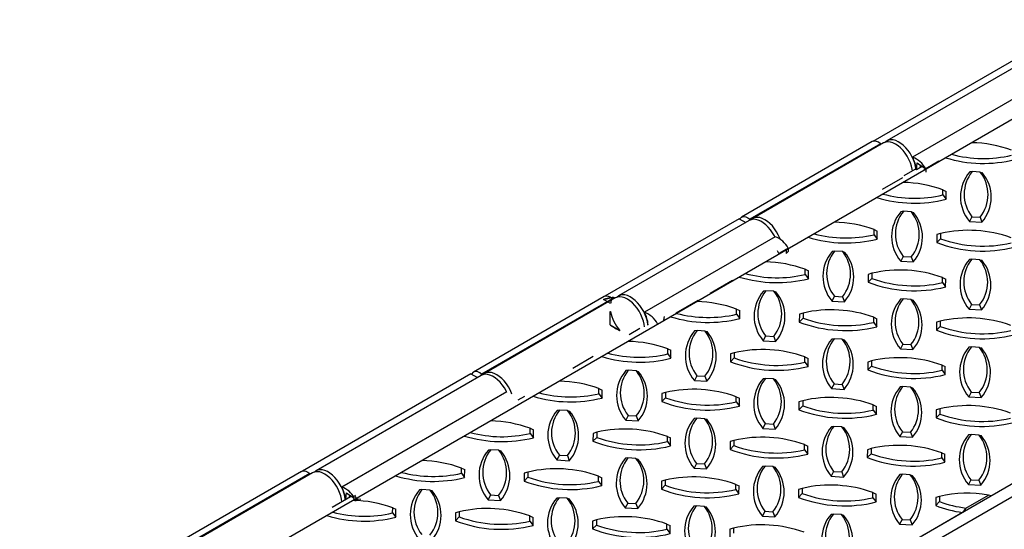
# Model space of a CAD drawing. Extents: x 0 to 17, y 0 to 11.
# Tile 13 of 81: x 5 to 6.6, y 8.5 to 9.3. Entities that reach past the tile are written whole.
import ezdxf

# ---------------------------------------------------------------- set-up
doc = ezdxf.new("R2010")
doc.units = 0
doc.header["$LTSCALE"] = 0.5
doc.header["$MEASUREMENT"] = 0
doc.linetypes.add('CENTERX2', pattern=[0.8, 0.5, -0.1, 0.1, -0.1])
doc.linetypes.add('PHANTOM', pattern=[0.5, 0.25, -0.05, 0.05, -0.05, 0.05, -0.05])
doc.layers.get('0').update_dxf_attribs({"linetype": 'CONTINUOUS'})

msp = doc.modelspace()

# ---------------------------------------------------------------- linework, layer by layer
at = {"color": 7, "linetype": 'Continuous', "lineweight": 25}
for p, q in [((6.39521, 9.11494), (6.6659, 9.2712)), ((6.68227, 9.26836), (6.41711, 9.11528)), ((6.72372, 9.24231), (6.45856, 9.08923)), ((6.39373, 9.11431), (6.18381, 8.99312)), ((6.41158, 9.11209), (6.20166, 8.9909)), ((6.40695, 9.11084), (6.19702, 8.98966)), ((6.46478, 9.0692), (6.46585, 9.08025)), ((6.46585, 9.08025), (6.47409, 9.07448)), ((6.50041, 9.08266), (6.47959, 9.07064)), ((6.44493, 9.05969), (6.46242, 9.06978)), ((6.46489, 9.06917), (6.46242, 9.06978)), ((6.47409, 9.07448), (6.46489, 9.06917)), ((6.47099, 9.07269), (6.47135, 9.0764)), ((6.47135, 9.0764), (6.47959, 9.07064)), ((6.47953, 9.06961), (6.47652, 9.06873)), ((6.47953, 9.06961), (6.47951, 9.06547)), ((6.55421, 9.06614), (6.55032, 9.0656)), ((6.56718, 9.06537), (6.55421, 9.06614)), ((6.56718, 9.06537), (6.57026, 9.06441)), ((6.44241, 9.05619), (6.40965, 9.03728)), ((6.50707, 9.02858), (6.50711, 9.03686)), ((6.50711, 9.03686), (6.51231, 9.03443)), ((6.51225, 9.0217), (6.51231, 9.03443)), ((6.50707, 9.02858), (6.51225, 9.0217)), ((6.44372, 9.00236), (6.43983, 9.00182)), ((6.45669, 9.00158), (6.44372, 9.00236)), ((6.45669, 9.00158), (6.45978, 9.00063)), ((6.17976, 8.99056), (5.96432, 8.86619)), ((6.19614, 8.98771), (5.98622, 8.86653)), ((6.17976, 8.99056), (6.19041, 8.98441)), ((6.55389, 8.99372), (6.54997, 8.98603)), ((6.54997, 8.98603), (6.56991, 8.98484)), ((6.55389, 8.99372), (6.56686, 8.99295)), ((6.56686, 8.99295), (6.56991, 8.98484)), ((6.39659, 8.9648), (6.39662, 8.97308)), ((6.39662, 8.97308), (6.40182, 8.97065)), ((6.40177, 8.95792), (6.40182, 8.97065)), ((6.23758, 8.96166), (6.02766, 8.84048)), ((6.39659, 8.9648), (6.40177, 8.95792)), ((6.49752, 8.96496), (6.49747, 8.95223)), ((6.50351, 8.95844), (6.49747, 8.95223)), ((6.50354, 8.96672), (6.49752, 8.96496)), ((6.50354, 8.96672), (6.50351, 8.95844)), ((6.24373, 8.93448), (6.24138, 8.93896)), ((6.25862, 8.94307), (6.24373, 8.93448)), ((6.25555, 8.94116), (6.25552, 8.9348)), ((6.25854, 8.93791), (6.25552, 8.9348)), ((6.25856, 8.94205), (6.25555, 8.94116)), ((6.25856, 8.94205), (6.25854, 8.93791)), ((6.33324, 8.93857), (6.32935, 8.93804)), ((6.34621, 8.9378), (6.33324, 8.93857)), ((6.34621, 8.9378), (6.34929, 8.93685)), ((6.44341, 8.92994), (6.43948, 8.92224)), ((6.43948, 8.92224), (6.45943, 8.92106)), ((6.44341, 8.92994), (6.45638, 8.92917)), ((6.45638, 8.92917), (6.45943, 8.92106)), ((6.55359, 8.92547), (6.5497, 8.92493)), ((6.56656, 8.9247), (6.55359, 8.92547)), ((6.56656, 8.9247), (6.56965, 8.92375)), ((6.2861, 8.90102), (6.28614, 8.9093)), ((6.28614, 8.9093), (6.29134, 8.90687)), ((6.29128, 8.89414), (6.29134, 8.90687)), ((6.16896, 8.89131), (6.13325, 8.8707)), ((6.2861, 8.90102), (6.29128, 8.89414)), ((6.38704, 8.90118), (6.38698, 8.88844)), ((6.39302, 8.89466), (6.38698, 8.88844)), ((6.39306, 8.90294), (6.38704, 8.90118)), ((6.39306, 8.90294), (6.39302, 8.89466)), ((6.50645, 8.88792), (6.50649, 8.89619)), ((6.50649, 8.89619), (6.51169, 8.89376)), ((6.51163, 8.88103), (6.51169, 8.89376)), ((6.22275, 8.87479), (6.21886, 8.87425)), ((6.23572, 8.87402), (6.22275, 8.87479)), ((6.50645, 8.88792), (6.51163, 8.88103)), ((5.96283, 8.86556), (5.75291, 8.74437)), ((5.97605, 8.86209), (5.76613, 8.74091)), ((5.98069, 8.86334), (5.77077, 8.74215)), ((6.11371, 8.85942), (6.078, 8.83881)), ((6.23572, 8.87402), (6.23881, 8.87307)), ((6.33292, 8.86616), (6.329, 8.85846)), ((6.329, 8.85846), (6.34894, 8.85728)), ((6.33292, 8.86616), (6.34589, 8.86539)), ((6.34589, 8.86539), (6.34894, 8.85728)), ((6.44311, 8.86169), (6.43922, 8.86115)), ((6.45608, 8.86092), (6.44311, 8.86169)), ((6.45608, 8.86092), (6.45916, 8.85996)), ((6.17561, 8.83724), (6.17565, 8.84552)), ((6.17565, 8.84552), (6.18085, 8.84309)), ((6.18079, 8.83035), (6.18085, 8.84309)), ((6.55328, 8.85306), (6.54935, 8.84536)), ((6.54935, 8.84536), (6.5693, 8.84417)), ((6.55328, 8.85306), (6.56624, 8.85228)), ((6.56624, 8.85228), (6.5693, 8.84417)), ((6.05932, 8.83385), (6.05847, 8.82753)), ((6.17561, 8.83724), (6.18079, 8.83035)), ((6.27655, 8.83739), (6.2765, 8.82466)), ((6.28254, 8.83088), (6.2765, 8.82466)), ((6.28257, 8.83916), (6.27655, 8.83739)), ((6.28257, 8.83916), (6.28254, 8.83088)), ((6.39597, 8.82413), (6.39601, 8.83241)), ((6.39601, 8.83241), (6.4012, 8.82998)), ((6.40115, 8.81725), (6.4012, 8.82998)), ((6.00299, 8.80456), (6.02048, 8.81466)), ((6.11227, 8.81101), (6.10838, 8.81047)), ((6.12524, 8.81024), (6.11227, 8.81101)), ((6.39597, 8.82413), (6.40115, 8.81725)), ((6.49691, 8.82429), (6.49685, 8.81156)), ((6.50289, 8.81777), (6.49685, 8.81156)), ((6.50293, 8.82605), (6.49691, 8.82429)), ((6.50293, 8.82605), (6.50289, 8.81777)), ((6.12524, 8.81024), (6.12832, 8.80929)), ((6.22244, 8.80238), (6.21851, 8.79468)), ((6.22244, 8.80238), (6.2354, 8.80161)), ((6.2354, 8.80161), (6.23846, 8.79349)), ((6.33262, 8.7979), (6.32873, 8.79737)), ((6.34559, 8.79713), (6.33262, 8.7979)), ((6.34559, 8.79713), (6.34867, 8.79618)), ((6.06513, 8.77346), (6.06517, 8.78174)), ((6.06517, 8.78174), (6.07036, 8.7793)), ((6.07031, 8.76657), (6.07036, 8.7793)), ((6.21851, 8.79468), (6.23846, 8.79349)), ((6.44279, 8.78927), (6.43887, 8.78158)), ((6.43887, 8.78158), (6.45881, 8.78039)), ((6.44279, 8.78927), (6.45576, 8.7885)), ((6.45576, 8.7885), (6.45881, 8.78039)), ((6.55298, 8.7848), (6.54908, 8.78426)), ((6.56595, 8.78403), (6.55298, 8.7848)), ((6.56595, 8.78403), (6.56903, 8.78308)), ((5.94523, 8.76917), (5.91247, 8.75026)), ((6.06513, 8.77346), (6.07031, 8.76657)), ((6.16607, 8.77361), (6.16601, 8.76088)), ((6.17205, 8.7671), (6.16601, 8.76088)), ((6.17209, 8.77538), (6.16607, 8.77361)), ((6.17209, 8.77538), (6.17205, 8.7671)), ((6.28548, 8.76035), (6.28552, 8.76863)), ((6.28552, 8.76863), (6.29072, 8.7662)), ((6.29066, 8.75347), (6.29072, 8.7662)), ((6.28548, 8.76035), (6.29066, 8.75347)), ((6.38642, 8.76051), (6.38637, 8.74777)), ((6.39241, 8.75399), (6.38637, 8.74777)), ((6.39244, 8.76227), (6.38642, 8.76051)), ((6.39244, 8.76227), (6.39241, 8.75399)), ((6.50584, 8.74725), (6.50587, 8.75553)), ((6.50587, 8.75553), (6.51107, 8.75309)), ((6.51102, 8.74036), (6.51107, 8.75309)), ((5.74887, 8.74181), (5.47818, 8.58555)), ((5.76524, 8.73897), (5.50008, 8.58589)), ((5.74887, 8.74181), (5.75952, 8.73566)), ((6.00178, 8.74723), (5.99789, 8.74669)), ((6.01475, 8.74646), (6.00178, 8.74723)), ((6.01475, 8.74646), (6.01784, 8.7455)), ((6.11195, 8.7386), (6.10803, 8.7309)), ((6.11195, 8.7386), (6.12492, 8.73783)), ((6.12492, 8.73783), (6.12797, 8.72971)), ((6.22214, 8.73412), (6.21825, 8.73359)), ((6.23511, 8.73335), (6.22214, 8.73412)), ((6.23511, 8.73335), (6.23819, 8.7324)), ((6.50584, 8.74725), (6.51102, 8.74036)), ((5.95464, 8.70968), (5.95468, 8.71795)), ((5.95468, 8.71795), (5.95988, 8.71552)), ((6.10803, 8.7309), (6.12797, 8.72971)), ((6.3323, 8.72549), (6.32838, 8.71779)), ((6.32838, 8.71779), (6.34833, 8.71661)), ((6.3323, 8.72549), (6.34527, 8.72472)), ((6.34527, 8.72472), (6.34833, 8.71661)), ((6.44249, 8.72102), (6.4386, 8.72048)), ((6.45546, 8.72025), (6.44249, 8.72102)), ((6.45546, 8.72025), (6.45854, 8.71929)), ((5.80669, 8.71292), (5.54153, 8.55984)), ((5.83474, 8.70539), (5.82435, 8.69939)), ((5.95464, 8.70968), (5.95982, 8.70279)), ((5.95982, 8.70279), (5.95988, 8.71552)), ((6.05558, 8.70983), (6.05553, 8.6971)), ((6.06157, 8.70332), (6.05553, 8.6971)), ((6.0616, 8.7116), (6.05558, 8.70983)), ((6.0616, 8.7116), (6.06157, 8.70332)), ((6.175, 8.69657), (6.17503, 8.70485)), ((6.17503, 8.70485), (6.18023, 8.70242)), ((6.18018, 8.68968), (6.18023, 8.70242)), ((6.55266, 8.71239), (6.54874, 8.70469)), ((6.54874, 8.70469), (6.56868, 8.7035)), ((6.55266, 8.71239), (6.56563, 8.71162)), ((6.56563, 8.71162), (6.56868, 8.7035)), ((6.175, 8.69657), (6.18018, 8.68968)), ((6.27594, 8.69672), (6.27588, 8.68399)), ((6.28192, 8.69021), (6.27588, 8.68399)), ((6.28196, 8.69849), (6.27594, 8.69672)), ((6.28196, 8.69849), (6.28192, 8.69021)), ((6.39535, 8.68346), (6.39539, 8.69174)), ((6.39539, 8.69174), (6.40059, 8.68931)), ((6.40053, 8.67658), (6.40059, 8.68931)), ((6.50231, 8.68538), (6.49629, 8.68362)), ((6.50231, 8.68538), (6.50227, 8.67711)), ((5.8913, 8.68345), (5.88741, 8.68291)), ((5.90427, 8.68267), (5.8913, 8.68345)), ((5.90427, 8.68267), (5.90735, 8.68172)), ((6.00147, 8.67482), (5.99754, 8.66712)), ((6.00147, 8.67482), (6.01443, 8.67404)), ((6.01443, 8.67404), (6.01749, 8.66593)), ((6.11165, 8.67034), (6.10776, 8.6698)), ((6.12462, 8.66957), (6.11165, 8.67034)), ((6.12462, 8.66957), (6.1277, 8.66862)), ((6.39535, 8.68346), (6.40053, 8.67658)), ((6.83746, 8.67044), (6.4834, 8.46605)), ((6.49629, 8.68362), (6.49624, 8.67089)), ((6.50227, 8.67711), (6.49624, 8.67089)), ((5.84416, 8.64589), (5.84419, 8.65417)), ((5.84419, 8.65417), (5.84939, 8.65174)), ((5.99754, 8.66712), (6.01749, 8.66593)), ((6.22182, 8.66171), (6.2179, 8.65401)), ((6.2179, 8.65401), (6.23784, 8.65283)), ((6.22182, 8.66171), (6.23479, 8.66094)), ((6.23479, 8.66094), (6.23784, 8.65283)), ((6.33201, 8.65724), (6.32811, 8.6567)), ((6.34497, 8.65646), (6.33201, 8.65724)), ((6.34497, 8.65646), (6.34806, 8.65551)), ((5.84416, 8.64589), (5.84934, 8.63901)), ((5.84934, 8.63901), (5.84939, 8.65174)), ((5.9451, 8.64605), (5.94504, 8.63332)), ((5.95108, 8.63953), (5.94504, 8.63332)), ((5.95112, 8.64781), (5.9451, 8.64605)), ((5.95112, 8.64781), (5.95108, 8.63953)), ((6.06451, 8.63279), (6.06455, 8.64107)), ((6.06455, 8.64107), (6.06975, 8.63863)), ((6.06969, 8.6259), (6.06975, 8.63863)), ((6.44217, 8.6486), (6.43825, 8.64091)), ((6.43825, 8.64091), (6.45819, 8.63972)), ((6.44217, 8.6486), (6.45514, 8.64783)), ((6.45514, 8.64783), (6.45819, 8.63972)), ((6.55236, 8.64413), (6.54847, 8.64359)), ((6.56533, 8.64336), (6.55236, 8.64413)), ((6.56533, 8.64336), (6.56841, 8.64241)), ((6.06451, 8.63279), (6.06969, 8.6259)), ((6.16545, 8.63294), (6.1654, 8.62021)), ((6.17143, 8.62643), (6.1654, 8.62021)), ((6.17147, 8.63471), (6.16545, 8.63294)), ((6.17147, 8.63471), (6.17143, 8.62643)), ((6.28487, 8.61968), (6.2849, 8.62796)), ((6.2849, 8.62796), (6.2901, 8.62553)), ((6.29005, 8.6128), (6.2901, 8.62553)), ((6.39182, 8.6216), (6.38581, 8.61984)), ((6.39182, 8.6216), (6.39179, 8.61332)), ((5.78081, 8.61966), (5.77692, 8.61913)), ((5.79378, 8.61889), (5.78081, 8.61966)), ((5.79378, 8.61889), (5.79686, 8.61794)), ((5.89098, 8.61103), (5.88706, 8.60333)), ((5.89098, 8.61103), (5.90395, 8.61026)), ((5.90395, 8.61026), (5.907, 8.60215)), ((6.00117, 8.60656), (5.99727, 8.60602)), ((6.01413, 8.60579), (6.00117, 8.60656)), ((6.01413, 8.60579), (6.01722, 8.60484)), ((6.28487, 8.61968), (6.29005, 8.6128)), ((6.38581, 8.61984), (6.38575, 8.60711)), ((6.39179, 8.61332), (6.38575, 8.60711)), ((6.50522, 8.60658), (6.50526, 8.61486)), ((6.50522, 8.60658), (6.5104, 8.59969)), ((6.50526, 8.61486), (6.51046, 8.61242)), ((6.5104, 8.59969), (6.51046, 8.61242)), ((5.73367, 8.58211), (5.73371, 8.59039)), ((5.73371, 8.59039), (5.73891, 8.58796)), ((5.88706, 8.60333), (5.907, 8.60215)), ((6.11133, 8.59793), (6.10741, 8.59023)), ((6.10741, 8.59023), (6.12735, 8.58904)), ((6.11133, 8.59793), (6.1243, 8.59716)), ((6.1243, 8.59716), (6.12735, 8.58904)), ((6.22152, 8.59345), (6.21763, 8.59292)), ((6.23449, 8.59268), (6.22152, 8.59345)), ((6.23449, 8.59268), (6.23757, 8.59173)), ((5.4767, 8.58492), (5.21153, 8.43184)), ((5.48992, 8.58145), (5.22475, 8.42838)), ((5.49456, 8.5827), (5.22939, 8.42962)), ((5.73367, 8.58211), (5.73885, 8.57523)), ((5.73885, 8.57523), (5.73891, 8.58796)), ((5.83461, 8.58227), (5.83456, 8.56953)), ((5.84059, 8.57575), (5.83456, 8.56953)), ((5.84063, 8.58403), (5.83461, 8.58227)), ((5.84063, 8.58403), (5.84059, 8.57575)), ((5.95403, 8.56901), (5.95406, 8.57729)), ((5.95406, 8.57729), (5.95926, 8.57485)), ((5.95921, 8.56212), (5.95926, 8.57485)), ((6.33169, 8.58482), (6.32776, 8.57712)), ((6.32776, 8.57712), (6.34771, 8.57594)), ((6.33169, 8.58482), (6.34466, 8.58405)), ((6.34466, 8.58405), (6.34771, 8.57594)), ((6.44187, 8.58035), (6.43798, 8.57981)), ((6.45484, 8.57958), (6.44187, 8.58035)), ((6.45484, 8.57958), (6.45793, 8.57863)), ((6.6492, 8.58275), (6.58474, 8.54553)), ((5.95403, 8.56901), (5.95921, 8.56212)), ((6.05497, 8.56916), (6.05491, 8.55643)), ((6.06095, 8.56265), (6.05491, 8.55643)), ((6.06098, 8.57093), (6.05497, 8.56916)), ((6.06098, 8.57093), (6.06095, 8.56265)), ((6.17438, 8.5559), (6.17442, 8.56418)), ((6.17442, 8.56418), (6.17962, 8.56175)), ((6.17956, 8.54902), (6.17962, 8.56175)), ((6.28134, 8.55782), (6.27532, 8.55606)), ((6.28134, 8.55782), (6.2813, 8.54954)), ((6.55204, 8.57172), (6.54812, 8.56402)), ((6.54812, 8.56402), (6.56806, 8.56283)), ((6.55204, 8.57172), (6.56501, 8.57095)), ((6.56501, 8.57095), (6.56806, 8.56283)), ((5.55568, 8.54429), (5.52577, 8.52703)), ((5.54774, 8.53971), (5.54882, 8.55086)), ((5.54882, 8.55086), (5.55569, 8.54605)), ((5.55396, 8.5433), (5.55432, 8.54701)), ((5.55432, 8.54701), (5.55978, 8.54319)), ((5.67033, 8.55588), (5.66643, 8.55535)), ((5.6833, 8.55511), (5.67033, 8.55588)), ((5.6833, 8.55511), (5.68638, 8.55416)), ((5.78049, 8.54725), (5.77657, 8.53955)), ((5.78049, 8.54725), (5.79346, 8.54648)), ((5.79346, 8.54648), (5.79652, 8.53837)), ((5.89068, 8.54278), (5.88679, 8.54224)), ((5.90365, 8.54201), (5.89068, 8.54278)), ((5.90365, 8.54201), (5.90673, 8.54105)), ((6.17438, 8.5559), (6.17956, 8.54902)), ((6.27532, 8.55606), (6.27526, 8.54332)), ((6.2813, 8.54954), (6.27526, 8.54332)), ((6.39474, 8.5428), (6.39477, 8.55107)), ((6.39474, 8.5428), (6.39992, 8.53591)), ((6.39477, 8.55107), (6.39997, 8.54864)), ((6.39992, 8.53591), (6.39997, 8.54864)), ((6.49567, 8.54295), (6.49562, 8.53022)), ((6.50169, 8.54472), (6.49567, 8.54295)), ((6.50169, 8.54472), (6.50166, 8.53644)), ((6.54418, 8.5262), (6.58032, 8.54707)), ((6.58474, 8.54553), (6.58032, 8.54707)), ((5.56558, 8.54096), (5.56361, 8.53712)), ((5.56558, 8.54096), (5.57206, 8.54058)), ((5.62319, 8.51833), (5.62322, 8.52661)), ((5.62322, 8.52661), (5.62842, 8.52418)), ((5.77657, 8.53955), (5.79652, 8.53837)), ((6.00085, 8.53415), (5.99693, 8.52645)), ((5.99693, 8.52645), (6.01687, 8.52526)), ((6.00085, 8.53415), (6.01382, 8.53337)), ((6.01382, 8.53337), (6.01687, 8.52526)), ((6.11103, 8.52967), (6.10714, 8.52913)), ((6.124, 8.5289), (6.11103, 8.52967)), ((6.124, 8.5289), (6.12709, 8.52795)), ((6.50166, 8.53644), (6.49562, 8.53022)), ((6.54418, 8.5262), (6.53872, 8.51896)), ((5.62319, 8.51833), (5.62837, 8.51144)), ((5.62837, 8.51144), (5.62842, 8.52418)), ((5.72413, 8.51848), (5.72407, 8.50575)), ((5.73011, 8.51197), (5.72407, 8.50575)), ((5.73015, 8.52025), (5.72413, 8.51848)), ((5.73015, 8.52025), (5.73011, 8.51197)), ((5.84354, 8.50522), (5.84358, 8.5135)), ((5.84358, 8.5135), (5.84878, 8.51107)), ((5.84872, 8.49834), (5.84878, 8.51107)), ((6.2212, 8.52104), (6.21728, 8.51334)), ((6.21728, 8.51334), (6.23722, 8.51216)), ((6.2212, 8.52104), (6.23417, 8.52027)), ((6.23417, 8.52027), (6.23722, 8.51216)), ((6.33139, 8.51657), (6.3275, 8.51603)), ((6.34436, 8.51579), (6.33139, 8.51657)), ((6.34436, 8.51579), (6.34744, 8.51484)), ((6.53872, 8.51896), (6.47425, 8.48175)), ((5.84354, 8.50522), (5.84872, 8.49834)), ((5.94448, 8.50538), (5.94442, 8.49265)), ((5.95046, 8.49887), (5.94442, 8.49265)), ((5.9505, 8.50714), (5.94448, 8.50538)), ((5.9505, 8.50714), (5.95046, 8.49887)), ((6.0639, 8.49212), (6.06393, 8.5004)), ((6.06393, 8.5004), (6.06913, 8.49797)), ((6.06908, 8.48523), (6.06913, 8.49797)), ((6.44156, 8.50794), (6.43763, 8.50024)), ((6.43763, 8.50024), (6.45758, 8.49905)), ((6.44156, 8.50794), (6.45453, 8.50716)), ((6.45453, 8.50716), (6.45758, 8.49905)), ((6.0639, 8.49212), (6.06908, 8.48523)), ((6.16483, 8.49227), (6.16478, 8.47954)), ((6.17085, 8.49404), (6.16483, 8.49227)), ((6.17085, 8.49404), (6.17082, 8.48576))]:
    msp.add_line(p, q, dxfattribs=at)
at = {"color": 7, "linetype": 'CENTERX2'}
for p, q in [((5.96211, 8.86108), (5.97812, 8.86459)), ((5.9726, 8.82), (5.98807, 8.81107))]:
    msp.add_line(p, q, dxfattribs=at)
at = {"color": 7, "linetype": 'Continuous'}
for p, q in [((5.97316, 8.8547), (5.96211, 8.86108)), ((5.9726, 8.82), (5.9726, 8.84181)), ((5.9726, 8.84181), (5.97324, 8.84144))]:
    msp.add_line(p, q, dxfattribs=at)
at = {"color": 8, "linetype": 'PHANTOM', "lineweight": 18}
msp.add_line((5.55551, 8.5442), (5.55569, 8.54605), dxfattribs=at)
at = {"color": 7, "linetype": 'Continuous'}
msp.add_lwpolyline([(5.02401, 8.22905), (5.47988, 7.90771), (8.66207, 9.74679), (8.20316, 10.06563), (5.02401, 8.22905)], dxfattribs=at)
at = {"color": 7, "linetype": 'Continuous', "lineweight": 25, "flags": 128}
for points in [[(6.40695, 9.11084), (6.40383, 9.11314), (6.40071, 9.11462), (6.39772, 9.11522), (6.39504, 9.11488), (6.39373, 9.11431)], [(6.4584, 9.06746), (6.45804, 9.06981), (6.45683, 9.07507), (6.45503, 9.0804), (6.45271, 9.08568), (6.4499, 9.0908), (6.44667, 9.09563), (6.4431, 9.10008), (6.43926, 9.10404), (6.43523, 9.10742), (6.43111, 9.11016), (6.427, 9.11218), (6.42297, 9.11344), (6.41913, 9.11392), (6.41555, 9.1136), (6.41233, 9.11249), (6.41158, 9.11209)], [(6.46407, 9.06937), (6.46407, 9.06939), (6.46327, 9.07453), (6.46188, 9.07982), (6.45993, 9.08515), (6.45746, 9.09039), (6.45452, 9.09544), (6.45118, 9.10017), (6.44752, 9.10448), (6.44361, 9.10828), (6.43955, 9.11148), (6.43543, 9.11401), (6.43133, 9.11582), (6.42735, 9.11685), (6.42357, 9.11709), (6.42009, 9.11654), (6.41698, 9.1152), (6.41454, 9.11334)], [(6.40575, 9.10872), (6.40615, 9.10951), (6.40695, 9.11084)], [(6.18091, 8.9899), (6.18117, 8.99039), (6.18286, 8.99246), (6.18511, 8.9937), (6.1878, 8.99403), (6.19078, 8.99344), (6.19391, 8.99195), (6.19702, 8.98966)], [(6.19702, 8.98966), (6.19623, 8.98832), (6.19583, 8.98754)], [(6.2372, 8.96144), (6.23649, 8.96283), (6.23355, 8.96787), (6.23021, 8.97261), (6.22655, 8.97692), (6.22264, 8.98072), (6.21858, 8.98392), (6.21446, 8.98645), (6.21036, 8.98825), (6.20638, 8.98929), (6.2026, 8.98953), (6.19912, 8.98898), (6.19614, 8.98771)], [(6.2457, 8.95764), (6.24511, 8.95921), (6.24279, 8.96449), (6.23998, 8.96961), (6.23675, 8.97445), (6.23318, 8.97889), (6.22933, 8.98285), (6.22531, 8.98624), (6.22119, 8.98897), (6.21707, 8.99099), (6.21305, 8.99225), (6.20921, 8.99273), (6.20563, 8.99241), (6.2024, 8.9913), (6.1996, 8.98943), (6.1991, 8.98897)], [(5.97605, 8.86209), (5.97294, 8.86439), (5.96981, 8.86587), (5.96683, 8.86647), (5.96414, 8.86614), (5.96283, 8.86556)], [(5.97486, 8.85997), (5.97526, 8.86076), (5.97605, 8.86209)], [(6.02771, 8.81679), (6.02715, 8.82106), (6.02593, 8.82632), (6.02414, 8.83165), (6.02182, 8.83693), (6.01901, 8.84205), (6.01578, 8.84688), (6.01221, 8.85133), (6.00836, 8.85529), (6.00434, 8.85867), (6.00022, 8.86141), (5.9961, 8.86343), (5.99208, 8.86469), (5.98824, 8.86517), (5.98466, 8.86485), (5.98143, 8.86374), (5.98069, 8.86334)], [(6.03324, 8.81981), (6.03317, 8.82064), (6.03238, 8.82578), (6.03099, 8.83107), (6.02904, 8.8364), (6.02656, 8.84164), (6.02363, 8.84669), (6.02029, 8.85142), (6.01663, 8.85573), (6.01272, 8.85953), (6.00866, 8.86274), (6.00453, 8.86526), (6.00043, 8.86707), (5.99645, 8.8681), (5.99268, 8.86834), (5.9892, 8.86779), (5.98609, 8.86645), (5.98365, 8.86459)], [(5.76613, 8.74091), (5.76302, 8.74321), (5.75989, 8.74469), (5.75691, 8.74528), (5.75422, 8.74495), (5.75197, 8.74372), (5.75028, 8.74164), (5.75002, 8.74115)], [(5.76493, 8.73879), (5.76533, 8.73958), (5.76613, 8.74091)], [(5.8063, 8.71269), (5.80559, 8.71408), (5.80265, 8.71912), (5.79932, 8.72386), (5.79565, 8.72817), (5.79175, 8.73197), (5.78769, 8.73517), (5.78356, 8.7377), (5.77946, 8.7395), (5.77548, 8.74054), (5.77171, 8.74078), (5.76823, 8.74023), (5.76524, 8.73897)], [(5.81481, 8.70889), (5.81422, 8.71046), (5.81189, 8.71574), (5.80909, 8.72086), (5.80586, 8.7257), (5.80228, 8.73014), (5.79844, 8.7341), (5.79442, 8.73749), (5.7903, 8.74022), (5.78618, 8.74224), (5.78216, 8.7435), (5.77831, 8.74398), (5.77474, 8.74366), (5.77151, 8.74255), (5.7687, 8.74068), (5.7682, 8.74022)], [(5.4767, 8.58492), (5.47801, 8.5855), (5.48069, 8.58583), (5.48368, 8.58523), (5.48681, 8.58375), (5.48992, 8.58145)], [(5.48872, 8.57933), (5.48912, 8.58012), (5.48992, 8.58145)], [(5.54157, 8.53615), (5.54101, 8.54042), (5.5398, 8.54568), (5.53801, 8.55101), (5.53568, 8.55629), (5.53287, 8.56141), (5.52964, 8.56624), (5.52607, 8.57069), (5.52223, 8.57465), (5.5182, 8.57803), (5.51408, 8.58077), (5.50997, 8.58279), (5.50594, 8.58405), (5.5021, 8.58453), (5.49853, 8.58421), (5.4953, 8.5831), (5.49456, 8.5827)], [(5.5471, 8.53934), (5.54704, 8.54), (5.54624, 8.54514), (5.54485, 8.55043), (5.5429, 8.55576), (5.54043, 8.561), (5.53749, 8.56605), (5.53415, 8.57078), (5.53049, 8.57509), (5.52658, 8.57889), (5.52252, 8.58209), (5.5184, 8.58462), (5.5143, 8.58643), (5.51032, 8.58746), (5.50654, 8.5877), (5.50306, 8.58715), (5.49995, 8.58581), (5.49751, 8.58395)]]:
    msp.add_lwpolyline(points, dxfattribs=at)
at = {"color": 7, "linetype": 'Continuous', "flags": 128}
for points in [[(5.96211, 8.86108), (5.96397, 8.86182), (5.96588, 8.86247), (5.96782, 8.86304), (5.96981, 8.86352), (5.97184, 8.86392), (5.9739, 8.86423), (5.97599, 8.86446), (5.97812, 8.86459)], [(5.97812, 8.86459), (5.97724, 8.86366), (5.97643, 8.86264), (5.97569, 8.86152), (5.97503, 8.86032), (5.97444, 8.85903), (5.97393, 8.85766), (5.9735, 8.85622), (5.97316, 8.8547)], [(5.97324, 8.84144), (5.97408, 8.83751), (5.97524, 8.83351), (5.97672, 8.82951), (5.97849, 8.82555), (5.98055, 8.82167), (5.98284, 8.81794), (5.98536, 8.81439), (5.98807, 8.81107)], [(5.9726, 8.82), (5.97453, 8.81872), (5.97646, 8.81748), (5.9784, 8.81629), (5.98033, 8.81515), (5.98227, 8.81405), (5.9842, 8.81301), (5.98614, 8.81202), (5.98807, 8.81107)]]:
    msp.add_lwpolyline(points, dxfattribs=at)
at = {"color": 7, "linetype": 'Continuous', "lineweight": 25}
for centre, radius, start, end in [((6.54947, 8.91221), 0.20037, 70.1239, 88.88925), ((6.44481, 9.05249), 0.03923, 27.55925, 69.49046), ((6.40667, 9.06263), 0.0583, 6.50094, 27.14076), ((6.57219, 9.2873), 0.20805, 253.01688, 284.05988), ((6.57225, 9.28755), 0.20037, 255.17674, 283.06889), ((6.5963, 9.02561), 0.06094, 138.98444, 220.51319), ((6.59931, 9.02973), 0.05796, 141.08733, 218.4103), ((6.52176, 9.02936), 0.05796, 321.08733, 38.4103), ((6.52394, 9.02483), 0.06094, 318.98444, 40.51319), ((6.43898, 8.84843), 0.20037, 70.1239, 88.86753), ((6.46171, 9.22352), 0.20805, 253.03168, 284.05988), ((6.46176, 9.22377), 0.20037, 255.19267, 283.06889), ((6.48581, 8.96183), 0.06094, 138.98444, 220.51319), ((6.48882, 8.96595), 0.05796, 141.08733, 218.4103), ((6.41128, 8.96558), 0.05796, 321.08733, 38.4103), ((6.41345, 8.96105), 0.06094, 318.98444, 40.51319), ((6.3285, 8.78465), 0.20037, 70.1239, 88.84583), ((6.54885, 8.77154), 0.20037, 70.1239, 103.06889), ((6.22384, 8.92492), 0.03923, 27.55925, 69.49046), ((6.35122, 9.15974), 0.20805, 253.04647, 284.05988), ((6.35128, 9.15998), 0.20037, 255.20861, 283.06889), ((6.57163, 9.14688), 0.20037, 250.1239, 283.06889), ((6.37532, 8.89805), 0.06094, 138.98444, 220.51319), ((6.37834, 8.90217), 0.05796, 141.08733, 218.4103), ((6.30079, 8.90179), 0.05796, 321.08733, 38.4103), ((6.57158, 9.14663), 0.20805, 249.13291, 284.05988), ((6.30296, 8.89727), 0.06094, 318.98444, 40.51319), ((6.59568, 8.88494), 0.06094, 138.98444, 220.51319), ((6.59869, 8.88906), 0.05796, 141.08733, 218.4103), ((6.52115, 8.88869), 0.05796, 321.08733, 38.4103), ((6.52332, 8.88416), 0.06094, 318.98444, 40.51319), ((6.21801, 8.72086), 0.20037, 70.1239, 88.82414), ((6.43837, 8.70776), 0.20037, 70.1239, 103.06889), ((6.24074, 9.09595), 0.20805, 253.06127, 284.05988), ((6.24079, 9.0962), 0.20037, 255.22455, 283.06889), ((6.46115, 9.0831), 0.20037, 250.1239, 283.06889), ((6.26484, 8.83427), 0.06094, 138.98444, 220.51319), ((6.26785, 8.83839), 0.05796, 141.08733, 218.4103), ((6.46109, 9.08285), 0.20805, 249.13291, 284.05988), ((6.19031, 8.83801), 0.05796, 321.08733, 38.4103), ((6.19248, 8.83348), 0.06094, 318.98444, 40.51319), ((6.48519, 8.82116), 0.06094, 138.98444, 220.51319), ((6.4882, 8.82528), 0.05796, 141.08733, 218.4103), ((6.41066, 8.82491), 0.05796, 321.08733, 38.4103), ((6.41283, 8.82038), 0.06094, 318.98444, 40.51319), ((6.10753, 8.65708), 0.20037, 70.1239, 88.80246), ((6.32788, 8.64398), 0.20037, 70.1239, 103.06889), ((6.01392, 8.80374), 0.03923, 27.55925, 69.49046), ((5.97579, 8.8139), 0.05828, 6.27204, 27.13511), ((6.13025, 9.03217), 0.20805, 253.07607, 284.05988), ((6.13031, 9.03242), 0.20037, 255.24049, 283.06889), ((6.35066, 9.01932), 0.20037, 250.1239, 283.06889), ((6.54824, 8.63087), 0.20037, 70.1239, 103.06889), ((6.15736, 8.77461), 0.05796, 141.08733, 218.4103), ((6.35061, 9.01907), 0.20805, 249.13291, 284.05988), ((6.57096, 9.00596), 0.20805, 249.13291, 284.05988), ((6.57101, 9.00621), 0.20037, 250.1239, 283.06889), ((6.15435, 8.77048), 0.06094, 138.98444, 220.51319), ((6.07982, 8.77423), 0.05796, 321.08733, 38.4103), ((6.08199, 8.7697), 0.06094, 318.98444, 40.51319), ((6.37471, 8.75738), 0.06094, 138.98444, 220.51319), ((6.37772, 8.7615), 0.05796, 141.08733, 218.4103), ((6.30018, 8.76113), 0.05796, 321.08733, 38.4103), ((6.30235, 8.7566), 0.06094, 318.98444, 40.51319), ((5.99704, 8.5933), 0.20037, 70.1239, 88.78079), ((6.2174, 8.58019), 0.20037, 70.1239, 103.06889), ((6.59506, 8.74427), 0.06094, 138.98444, 220.51319), ((6.59807, 8.74839), 0.05796, 141.08733, 218.4103), ((6.52053, 8.74802), 0.05796, 321.08733, 38.4103), ((6.5227, 8.74349), 0.06094, 318.98444, 40.51319), ((6.01977, 8.96839), 0.20805, 253.09088, 284.05988), ((6.01982, 8.96864), 0.20037, 255.25644, 283.06889), ((6.24017, 8.95553), 0.20037, 250.1239, 283.06889), ((6.43775, 8.56709), 0.20037, 70.1239, 103.06889), ((6.24012, 8.95528), 0.20805, 249.13291, 284.05988), ((6.46047, 8.94218), 0.20805, 249.13291, 284.05988), ((6.46053, 8.94243), 0.20037, 250.1239, 283.06889), ((6.04387, 8.7067), 0.06094, 138.98444, 220.51319), ((6.04688, 8.71082), 0.05796, 141.08733, 218.4103), ((5.96934, 8.71045), 0.05796, 321.08733, 38.4103), ((5.97151, 8.70592), 0.06094, 318.98444, 40.51319), ((6.26422, 8.6936), 0.06094, 138.98444, 220.51319), ((6.26723, 8.69772), 0.05796, 141.08733, 218.4103), ((6.18969, 8.69734), 0.05796, 321.08733, 38.4103), ((6.19186, 8.69281), 0.06094, 318.98444, 40.51319), ((5.88656, 8.52952), 0.20037, 70.1239, 88.75914), ((6.10691, 8.51641), 0.20037, 70.1239, 103.06889), ((6.48458, 8.68049), 0.06094, 138.98444, 220.51319), ((6.48759, 8.68461), 0.05796, 141.08733, 218.4103), ((6.41005, 8.68424), 0.05796, 321.08733, 38.4103), ((6.41222, 8.67971), 0.06094, 318.98444, 40.51319), ((5.90928, 8.90461), 0.20805, 253.10569, 284.05988), ((5.90934, 8.90486), 0.20037, 255.27239, 283.06889), ((6.12969, 8.89175), 0.20037, 250.1239, 283.06889), ((6.32726, 8.50331), 0.20037, 70.1239, 103.06889), ((6.12963, 8.8915), 0.20805, 249.13291, 284.05988), ((6.35004, 8.87865), 0.20037, 250.1239, 283.06889), ((6.54762, 8.4902), 0.20037, 70.1239, 103.06889), ((5.93338, 8.64292), 0.06094, 138.98444, 220.51319), ((5.93639, 8.64704), 0.05796, 141.08733, 218.4103), ((5.85885, 8.64667), 0.05796, 321.08733, 38.4103), ((5.86102, 8.64214), 0.06094, 318.98444, 40.51319), ((6.15374, 8.62981), 0.06094, 138.98444, 220.51319), ((6.15675, 8.63394), 0.05796, 141.08733, 218.4103), ((6.07921, 8.63356), 0.05796, 321.08733, 38.4103), ((6.08138, 8.62903), 0.06094, 318.98444, 40.51319), ((6.34999, 8.8784), 0.20805, 249.13291, 284.05988), ((6.57034, 8.86529), 0.20805, 249.13291, 284.05988), ((6.5704, 8.86554), 0.20037, 250.1239, 283.06889), ((5.77607, 8.46574), 0.20037, 70.1239, 88.7375), ((5.99642, 8.45263), 0.20037, 70.1239, 103.06889), ((6.37409, 8.61671), 0.06094, 138.98444, 220.51319), ((6.3771, 8.62083), 0.05796, 141.08733, 218.4103), ((6.29956, 8.62046), 0.05796, 321.08733, 38.4103), ((6.30173, 8.61593), 0.06094, 318.98444, 40.51319), ((5.7988, 8.84083), 0.20805, 253.1205, 284.05988), ((5.79885, 8.84108), 0.20037, 255.28835, 283.06889), ((6.0192, 8.82797), 0.20037, 250.1239, 283.06889), ((6.21678, 8.43953), 0.20037, 70.1239, 103.06889), ((6.59445, 8.6036), 0.06094, 138.98444, 220.51319), ((6.59746, 8.60773), 0.05796, 141.08733, 218.4103), ((6.51991, 8.60735), 0.05796, 321.08733, 38.4103), ((6.52209, 8.60282), 0.06094, 318.98444, 40.51319), ((6.01915, 8.82772), 0.20805, 249.13291, 284.05988), ((6.23956, 8.81486), 0.20037, 250.1239, 283.06889), ((6.43713, 8.42642), 0.20037, 70.1239, 103.06889), ((5.8229, 8.57914), 0.06094, 138.98444, 220.51319), ((5.82591, 8.58326), 0.05796, 141.08733, 218.4103), ((5.74837, 8.58288), 0.05796, 321.08733, 38.4103), ((5.75054, 8.57836), 0.06094, 318.98444, 40.51319), ((6.04325, 8.56603), 0.06094, 138.98444, 220.51319), ((6.04626, 8.57015), 0.05796, 141.08733, 218.4103), ((5.96872, 8.56978), 0.05796, 321.08733, 38.4103), ((6.2395, 8.81462), 0.20805, 249.13291, 284.05988), ((6.45986, 8.80151), 0.20805, 249.13291, 284.05988), ((6.45991, 8.80176), 0.20037, 250.1239, 283.06889), ((5.66559, 8.40195), 0.20037, 70.1239, 88.71588), ((5.97089, 8.56525), 0.06094, 318.98444, 40.51319), ((6.26361, 8.55293), 0.06094, 138.98444, 220.51319), ((6.26662, 8.55705), 0.05796, 141.08733, 218.4103), ((6.18907, 8.55667), 0.05796, 321.08733, 38.4103), ((6.19125, 8.55215), 0.06094, 318.98444, 40.51319), ((5.68831, 8.77704), 0.20805, 253.13532, 284.05988), ((5.68836, 8.77729), 0.20037, 255.30431, 283.06889), ((5.90872, 8.76419), 0.20037, 250.1239, 283.06889), ((5.88594, 8.38885), 0.20037, 70.1239, 103.06889), ((6.10629, 8.37574), 0.20037, 70.1239, 103.06889), ((6.48396, 8.53982), 0.06094, 138.98444, 220.51319), ((6.48697, 8.54394), 0.05796, 141.08733, 218.4103), ((6.40943, 8.54357), 0.05796, 321.08733, 38.4103), ((6.4116, 8.53904), 0.06094, 318.98444, 40.51319), ((5.48975, 8.53328), 0.05819, 6.255, 27.15215), ((5.52809, 8.52363), 0.03862, 29.7263, 69.63374), ((5.90866, 8.76394), 0.20805, 249.13291, 284.05988), ((6.12907, 8.75108), 0.20037, 250.1239, 283.06889), ((6.32665, 8.36264), 0.20037, 70.1239, 103.06889), ((5.55527, 8.54518), 0.000975, 295.3156, 64.18203), ((5.59584, 8.56168), 0.04052, 207.15612, 217.32451), ((5.59605, 8.5628), 0.03749, 205.19567, 215.61263), ((5.71241, 8.51536), 0.06094, 138.98444, 220.51319), ((5.71542, 8.51948), 0.05796, 141.08733, 218.4103), ((5.63788, 8.5191), 0.05796, 321.08733, 38.4103), ((5.64005, 8.51457), 0.06094, 318.98444, 40.51319), ((5.93277, 8.50225), 0.06094, 138.98444, 220.51319), ((5.93578, 8.50637), 0.05796, 141.08733, 218.4103), ((5.85824, 8.506), 0.05796, 321.08733, 38.4103), ((6.12902, 8.75083), 0.20805, 249.13291, 284.05988), ((6.34937, 8.73773), 0.20805, 249.13291, 284.05988), ((6.34943, 8.73798), 0.20037, 250.1239, 283.06889), ((6.5468, 8.35226), 0.19767, 80.23526, 103.19045), ((5.5551, 8.33817), 0.20037, 70.1239, 88.69426), ((5.86041, 8.50147), 0.06094, 318.98444, 40.51319), ((6.15312, 8.48915), 0.06094, 138.98444, 220.51319), ((6.15613, 8.49327), 0.05796, 141.08733, 218.4103), ((6.07859, 8.49289), 0.05796, 321.08733, 38.4103), ((6.08076, 8.48836), 0.06094, 318.98444, 40.51319), ((6.56851, 8.72121), 0.20442, 249.11036, 261.61948), ((6.56908, 8.72305), 0.19842, 250.13468, 262.78893), ((5.57782, 8.71326), 0.20805, 253.15014, 284.05988), ((5.57788, 8.71351), 0.20037, 255.32028, 283.06889), ((5.79823, 8.70041), 0.20037, 250.1239, 283.06889), ((5.77545, 8.32507), 0.20037, 70.1239, 103.06889), ((5.99581, 8.31196), 0.20037, 70.1239, 103.06889), ((6.37347, 8.47604), 0.06094, 138.98444, 220.51319), ((6.37649, 8.48016), 0.05796, 141.08733, 218.4103), ((6.29894, 8.47979), 0.05796, 321.08733, 38.4103), ((6.30111, 8.47526), 0.06094, 318.98444, 40.51319), ((5.79818, 8.70016), 0.20805, 249.13291, 284.05988), ((6.01859, 8.6873), 0.20037, 250.1239, 283.06889), ((6.21616, 8.29886), 0.20037, 70.1239, 103.06889), ((6.01853, 8.68705), 0.20805, 249.13291, 284.05988)]:
    msp.add_arc(centre, radius, start, end, dxfattribs=at)

doc.saveas('drawing.dxf')
